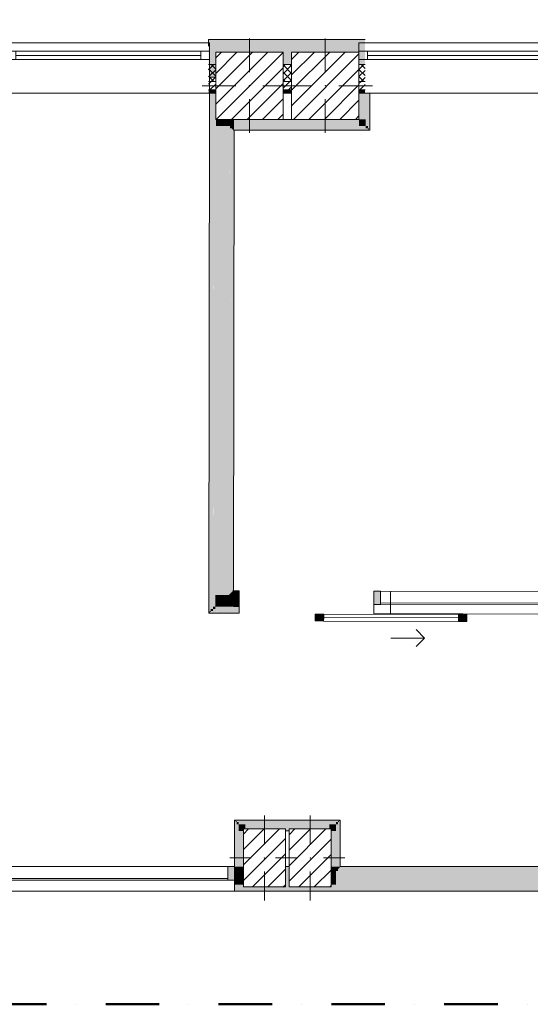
# Model space of a CAD drawing. Header units: millimetres. Extents: x -30280 to 19093, y -17757 to 4746.
# Tile 9 of 40: x -14213 to -11180, y -17757 to -11902. Entities that reach past the tile are written whole.
import ezdxf

# ---------------------------------------------------------------- set-up
doc = ezdxf.new("R2010")
doc.units = ezdxf.units.MM
doc.header["$MEASUREMENT"] = 0
doc.linetypes.add('Punto & Rayas', pattern=[670.277762, 317.5, -176.388889, 0, -176.388874])
doc.linetypes.add('Wipeout_Contour', pattern=[1000, 0, -1000])
for name, color, linetype, lineweight, true_color in [('01_2D_Ambit_Pluma_Nº__242', 7, 'Continuous', 50, 0xfb0013), ('12_FAÇ_Façana_Pluma_Nº__102', 7, 'Continuous', 5, 0xcccccc), ('12_FAÇ_Façana_Pluma_Nº__174', 7, 'Continuous', 13, 0xe4ad2c), ('12_FAÇ_Façana_Pluma_Nº__176', 7, 'Continuous', 15, 0x93a0c6)]:
    doc.layers.add(name, color=color, linetype=linetype, lineweight=lineweight, true_color=true_color)
for name, color, linetype in [('10_ESTR_Pilars', 7, 'Continuous'), ('12_FAÇ_Façana', 7, 'Continuous'), ('Nuevo_08_E_Envans secs', 7, 'Continuous'), ('Nuevo_Puertas Archicad', 7, 'Continuous'), ('Nuevo_Ventanas Archicad', 7, 'Continuous'), ('Ventanas Archicad', 7, 'Continuous')]:
    doc.layers.add(name, color=color, linetype=linetype)
for name, color, linetype, lineweight in [('10_ESTR_Pilars_Pluma_Nº__20', 1, 'Continuous', 5), ('10_ESTR_Pilars_Pluma_Nº__28', 7, 'Continuous', 20), ('10_ESTR_Pilars_Pluma_Nº__42', 8, 'Continuous', 25), ('12_FAÇ_Façana_Pluma_Nº__1', 7, 'Continuous', 5), ('12_FAÇ_Façana_Pluma_Nº__2', 8, 'Continuous', 5), ('12_FAÇ_Façana_Pluma_Nº__7', 7, 'Continuous', 5), ('Nuevo_08_E_Envans secs_Pluma_Nº__20', 1, 'Continuous', 5), ('Nuevo_Puertas Archicad_Pluma_Nº__20', 1, 'Continuous', 5), ('Nuevo_Ventanas Archicad_Pluma_Nº__20', 1, 'Continuous', 5), ('Ventanas Archicad_Pluma_Nº__1', 7, 'Continuous', 5), ('Ventanas Archicad_Pluma_Nº__7', 7, 'Continuous', 5)]:
    doc.layers.add(name, color=color, linetype=linetype, lineweight=lineweight)
pattern_1 = [(45, (0, 0), (-21.213203, 21.213203), [])]
pattern_2 = [(45, (0, 0), (-21.213203, 21.213203), []), (135, (0, 0), (21.213203, 21.213203), [])]
pattern_3 = [(0, (0, 0), (0, 75), [0, -75])]
pattern_4 = [(45, (0, 0), (-45.96194, 45.96194), [])]

# ---------------------------------------------------------------- blocks, each defined once
blk = doc.blocks.new('Muro_24_1', base_point=(-12161.1, -12339))
at = {"layer": '12_FAÇ_Façana_Pluma_Nº__102', "linetype": 'Continuous', "lineweight": 0, "true_color": 0xe5e5e5}
blk.add_hatch(color=254, dxfattribs=at).paths.add_polyline_path([(-12161.1, -12019), (-13091.1, -12019), (-13091.1, -12169), (-13048.4, -12169), (-13048.4, -12094.6), (-12648.4, -12094.6), (-12648.4, -12169), (-12597.4, -12169), (-12597.4, -12094.6), (-12197.4, -12094.6), (-12197.4, -12169), (-12161.1, -12169)])
at = {"layer": '12_FAÇ_Façana_Pluma_Nº__174', "linetype": 'Continuous', "lineweight": 13, "true_color": 0xe4ad2c}
h = blk.add_hatch(dxfattribs=at)
h.set_pattern_fill('SATE_Aislamiento_0001', color=42, style=0, pattern_type=2)
h.set_pattern_definition(pattern_2)
h.paths.add_polyline_path([(-13091.1, -12269), (-13048.4, -12269), (-13048.4, -12169), (-13091.1, -12169)])
h = blk.add_hatch(dxfattribs=at)
h.set_pattern_fill('SATE_Aislamiento_0001', color=42, style=0, pattern_type=2)
h.set_pattern_definition(pattern_2)
h.paths.add_polyline_path([(-12648.4, -12269), (-12597.4, -12269), (-12597.4, -12169), (-12648.4, -12169)])
h = blk.add_hatch(dxfattribs=at)
h.set_pattern_fill('SATE_Aislamiento_0001', color=42, style=0, pattern_type=2)
h.set_pattern_definition(pattern_2)
h.paths.add_polyline_path([(-12197.4, -12269), (-12161.1, -12269), (-12161.1, -12169), (-12197.4, -12169)])
at = {"layer": '12_FAÇ_Façana_Pluma_Nº__176', "linetype": 'Continuous', "lineweight": 0, "true_color": 0x495063}
for points in [[(-13091.1, -12339), (-13048.4, -12339), (-13048.4, -12319), (-13091.1, -12319)], [(-12648.4, -12339), (-12597.4, -12339), (-12597.4, -12319), (-12648.4, -12319)], [(-12197.4, -12339), (-12161.1, -12339), (-12161.1, -12319), (-12197.4, -12319)]]:
    blk.add_hatch(color=251, dxfattribs=at).paths.add_polyline_path(points)
at = {"layer": '12_FAÇ_Façana_Pluma_Nº__2', "linetype": 'Continuous', "lineweight": 5}
h = blk.add_hatch(dxfattribs=at)
h.set_pattern_fill('Ceramic_0001', color=8, style=0, pattern_type=2)
h.set_pattern_definition(pattern_1)
h.paths.add_polyline_path([(-13091.1, -12319), (-13048.4, -12319), (-13048.4, -12269), (-13091.1, -12269)])
h = blk.add_hatch(dxfattribs=at)
h.set_pattern_fill('Ceramic_0001', color=8, style=0, pattern_type=2)
h.set_pattern_definition(pattern_1)
h.paths.add_polyline_path([(-12648.4, -12319), (-12597.4, -12319), (-12597.4, -12269), (-12648.4, -12269)])
h = blk.add_hatch(dxfattribs=at)
h.set_pattern_fill('Ceramic_0001', color=8, style=0, pattern_type=2)
h.set_pattern_definition(pattern_1)
h.paths.add_polyline_path([(-12197.4, -12319), (-12161.1, -12319), (-12161.1, -12269), (-12197.4, -12269)])
at = {"layer": '12_FAÇ_Façana_Pluma_Nº__7', "color": 7, "linetype": 'Continuous', "lineweight": 5}
for p, q in [((-13091.1, -12169), (-13048.4, -12169)), ((-12648.4, -12169), (-12597.4, -12169)), ((-12197.4, -12169), (-12161.1, -12169)), ((-13091.1, -12269), (-13048.4, -12269)), ((-12648.4, -12269), (-12597.4, -12269)), ((-12197.4, -12269), (-12161.1, -12269)), ((-13091.1, -12319), (-13048.4, -12319)), ((-12648.4, -12319), (-12597.4, -12319)), ((-12197.4, -12319), (-12161.1, -12319))]:
    blk.add_line(p, q, dxfattribs=at)
at = {"layer": '12_FAÇ_Façana_Pluma_Nº__7', "color": 7, "linetype": 'Continuous', "lineweight": 5, "flags": 128}
for points in [[(-12161.1, -12019), (-13091.1, -12019)], [(-13091.1, -12019), (-13091.1, -12059)], [(-13091.1, -12339), (-13048.4, -12339)], [(-12648.4, -12339), (-12597.4, -12339)], [(-12197.4, -12339), (-12161.1, -12339)]]:
    blk.add_lwpolyline(points, dxfattribs=at)
blk = doc.blocks.new('Ventana Vertical Multi-Faja 27')
at = {"layer": 'Ventanas Archicad_Pluma_Nº__1', "color": 7, "linetype": 'Continuous', "lineweight": 5}
for p, q in [((-600, 50), (600, 50)), ((-600, 0), (-550, 0)), ((-550, 0), (-550, -50)), ((-550, 0), (550, 0)), ((550, -50), (550, 0)), ((550, 0), (600, 0)), ((-550, -50), (-600, -50)), ((-550, -25), (550, -25)), ((550, -50), (-550, -50)), ((600, -50), (550, -50)), ((-600, -180), (-600, -155)), ((600, -180), (600, -155)), ((-600, -250), (600, -250))]:
    blk.add_line(p, q, dxfattribs=at)
at = {"layer": 'Ventanas Archicad_Pluma_Nº__7', "color": 7, "linetype": 'Continuous', "lineweight": 5}
for p, q in [((-600, 50), (-600, 30)), ((-600, 30), (-600, 0)), ((-600, 30), (-600, 0)), ((-600, 0), (-600, -50)), ((-600, 0), (-600, -50)), ((-600, 0), (-600, -50)), ((-600, 0), (-600, -50)), ((600, 50), (600, 30)), ((600, 30), (600, 0)), ((600, 30), (600, 0)), ((600, 0), (600, -50)), ((600, 0), (600, -50)), ((600, 0), (600, -50)), ((600, 0), (600, -50)), ((-600, -50), (-600, -80)), ((-600, -50), (-600, -80)), ((600, -50), (600, -80)), ((600, -50), (600, -80)), ((-600, -80), (-600, -155)), ((-600, -80), (-600, -155)), ((600, -80), (600, -155)), ((600, -80), (600, -155)), ((-600, -180), (-600, -230)), ((-600, -230), (-600, -250)), ((600, -180), (600, -230)), ((600, -230), (600, -250))]:
    blk.add_line(p, q, dxfattribs=at)
blk = doc.blocks.new('Muro_26_1', base_point=(-11002.4, -12339))
at = {"layer": '12_FAÇ_Façana', "linetype": 'Continuous', "lineweight": 0, "true_color": 0x000000}
h = blk.add_hatch(dxfattribs=at)
h.set_pattern_fill('Yeso_0001', color=18, style=0, pattern_type=2)
h.set_pattern_definition(pattern_3)
h.paths.add_polyline_path([(-12197.4, -12269), (-12197.4, -12244), (-12307.4, -12244), (-12307.4, -12269)])
h = blk.add_hatch(dxfattribs=at)
h.set_pattern_fill('Yeso_0001', color=18, style=0, pattern_type=2)
h.set_pattern_definition(pattern_3)
h.paths.add_polyline_path([(-10997.4, -12269), (-10887.4, -12269), (-10887.4, -12244), (-10997.4, -12244)])
at = {"layer": '12_FAÇ_Façana_Pluma_Nº__102', "linetype": 'Continuous', "lineweight": 0, "true_color": 0xe5e5e5}
for points in [[(-12307.4, -12169), (-12307.4, -12244), (-12197.4, -12244), (-12197.4, -12059)], [(-10887.4, -12169), (-10997.4, -12059), (-10997.4, -12244), (-10887.4, -12244)]]:
    blk.add_hatch(color=254, dxfattribs=at).paths.add_polyline_path(points)
at = {"layer": '12_FAÇ_Façana_Pluma_Nº__1', "color": 7, "linetype": 'Continuous', "lineweight": 5}
for p, q in [((-12307.4, -12244), (-12307.4, -12269)), ((-12197.4, -12244), (-12307.4, -12244)), ((-12307.4, -12269), (-12197.4, -12269)), ((-12197.4, -12269), (-12197.4, -12244)), ((-10997.4, -12269), (-10997.4, -12244)), ((-10997.4, -12244), (-10887.4, -12244)), ((-10887.4, -12269), (-10997.4, -12269)), ((-10887.4, -12244), (-10887.4, -12269))]:
    blk.add_line(p, q, dxfattribs=at)
at = {"layer": '12_FAÇ_Façana_Pluma_Nº__7', "color": 7, "linetype": 'Continuous', "lineweight": 5}
for p, q in [((-12197.4, -12039), (-12197.4, -12059)), ((-12197.4, -12059), (-12197.4, -12089)), ((-12197.4, -12059), (-12197.4, -12089)), ((-10997.4, -12039), (-10997.4, -12059)), ((-10997.4, -12059), (-10997.4, -12089)), ((-10997.4, -12059), (-10997.4, -12089)), ((-12197.4, -12089), (-12197.4, -12139)), ((-12197.4, -12089), (-12197.4, -12139)), ((-10997.4, -12089), (-10997.4, -12139)), ((-10997.4, -12089), (-10997.4, -12139)), ((-12307.4, -12169), (-12307.4, -12244)), ((-12197.4, -12139), (-12197.4, -12169)), ((-12197.4, -12139), (-12197.4, -12169)), ((-12197.4, -12169), (-12197.4, -12244)), ((-12197.4, -12169), (-12197.4, -12244)), ((-10997.4, -12139), (-10997.4, -12169)), ((-10997.4, -12139), (-10997.4, -12169)), ((-10997.4, -12169), (-10997.4, -12244)), ((-10997.4, -12169), (-10997.4, -12244)), ((-10887.4, -12169), (-10887.4, -12244)), ((-12197.4, -12269), (-12197.4, -12319)), ((-10997.4, -12269), (-10997.4, -12319)), ((-12197.4, -12319), (-12197.4, -12339)), ((-10997.4, -12319), (-10997.4, -12339))]:
    blk.add_line(p, q, dxfattribs=at)
at = {"layer": 'Ventanas Archicad', "color": 253, "linetype": 'Continuous', "lineweight": 5, "true_color": 0xa4a4a6, "zscale": 1000}
blk.add_blockref('Ventana Vertical Multi-Faja 27', (-11597.4, -12089), dxfattribs=at)
blk = doc.blocks.new('Muro_27_1', base_point=(-13091.1, -12339))
at = {"layer": '12_FAÇ_Façana', "linetype": 'Continuous', "lineweight": 0, "true_color": 0x000000}
h = blk.add_hatch(dxfattribs=at)
h.set_pattern_fill('Yeso_0001', color=18, style=0, pattern_type=2)
h.set_pattern_definition(pattern_3)
h.paths.add_polyline_path([(-14286.1, -12269), (-14286.1, -12244), (-14396.1, -12244), (-14396.1, -12269)])
h = blk.add_hatch(dxfattribs=at)
h.set_pattern_fill('Yeso_0001', color=18, style=0, pattern_type=2)
h.set_pattern_definition(pattern_3)
h.paths.add_polyline_path([(-13086.1, -12269), (-12976.1, -12269), (-12976.1, -12244), (-13086.1, -12244)])
at = {"layer": '12_FAÇ_Façana_Pluma_Nº__102', "linetype": 'Continuous', "lineweight": 0, "true_color": 0xe5e5e5}
for points in [[(-14396.1, -12169), (-14396.1, -12244), (-14286.1, -12244), (-14286.1, -12059)], [(-12976.1, -12169), (-13086.1, -12059), (-13086.1, -12244), (-12976.1, -12244)]]:
    blk.add_hatch(color=254, dxfattribs=at).paths.add_polyline_path(points)
at = {"layer": '12_FAÇ_Façana_Pluma_Nº__1', "color": 7, "linetype": 'Continuous', "lineweight": 5}
for p, q in [((-14396.1, -12244), (-14396.1, -12269)), ((-14286.1, -12244), (-14396.1, -12244)), ((-14396.1, -12269), (-14286.1, -12269)), ((-14286.1, -12269), (-14286.1, -12244)), ((-13086.1, -12269), (-13086.1, -12244)), ((-13086.1, -12244), (-12976.1, -12244)), ((-12976.1, -12269), (-13086.1, -12269)), ((-12976.1, -12244), (-12976.1, -12269))]:
    blk.add_line(p, q, dxfattribs=at)
at = {"layer": '12_FAÇ_Façana_Pluma_Nº__7', "color": 7, "linetype": 'Continuous', "lineweight": 5}
for p, q in [((-14286.1, -12039), (-14286.1, -12059)), ((-14286.1, -12059), (-14286.1, -12089)), ((-14286.1, -12059), (-14286.1, -12089)), ((-13086.1, -12039), (-13086.1, -12059)), ((-13086.1, -12059), (-13086.1, -12089)), ((-13086.1, -12059), (-13086.1, -12089)), ((-14286.1, -12089), (-14286.1, -12139)), ((-14286.1, -12089), (-14286.1, -12139)), ((-13086.1, -12089), (-13086.1, -12139)), ((-13086.1, -12089), (-13086.1, -12139)), ((-14396.1, -12169), (-14396.1, -12244)), ((-14286.1, -12139), (-14286.1, -12169)), ((-14286.1, -12139), (-14286.1, -12169)), ((-14286.1, -12169), (-14286.1, -12244)), ((-14286.1, -12169), (-14286.1, -12244)), ((-13086.1, -12139), (-13086.1, -12169)), ((-13086.1, -12139), (-13086.1, -12169)), ((-13086.1, -12169), (-13086.1, -12244)), ((-13086.1, -12169), (-13086.1, -12244)), ((-12976.1, -12169), (-12976.1, -12244)), ((-14286.1, -12269), (-14286.1, -12319)), ((-13086.1, -12269), (-13086.1, -12319)), ((-14286.1, -12319), (-14286.1, -12339)), ((-13086.1, -12319), (-13086.1, -12339))]:
    blk.add_line(p, q, dxfattribs=at)
at = {"layer": 'Ventanas Archicad', "color": 253, "linetype": 'Continuous', "lineweight": 5, "true_color": 0xa4a4a6, "zscale": 1000}
blk.add_blockref('Ventana Vertical Multi-Faja 27', (-13686.1, -12089), dxfattribs=at)
blk = doc.blocks.new('Ventana Escaparate 27[2]_1')
at = {"layer": 'Nuevo_Ventanas Archicad', "linetype": 'Continuous', "lineweight": 0, "true_color": 0xbf7f7f}
for points in [[(-12069.2, -15379.4), (-12069, -15299.4), (-12109, -15299.3), (-12109.2, -15379.3)], [(-10788.5, -15382.6), (-10788.3, -15302.6), (-10828.3, -15302.5), (-10828.5, -15382.5)]]:
    blk.add_hatch(color=23, dxfattribs=at).paths.add_polyline_path(points)
at = {"layer": 'Nuevo_Ventanas Archicad_Pluma_Nº__20', "color": 1, "linetype": 'Continuous', "lineweight": 5}
for p, q in [((-12109, -15299.3), (-12109.2, -15379.3)), ((-12109.1, -15325.3), (-12109.2, -15379.3)), ((-12109.1, -15325.3), (-12109.2, -15379.3)), ((-12109, -15299.3), (-12109.1, -15312.3)), ((-12109, -15299.3), (-12109.1, -15312.3)), ((-12109.1, -15312.3), (-12109.1, -15325.3)), ((-12109.1, -15312.3), (-12109.1, -15325.3)), ((-10788.3, -15302.6), (-12109, -15299.3)), ((-10788.3, -15302.6), (-12109, -15299.3)), ((-12069, -15299.4), (-12109, -15299.3)), ((-12069.2, -15379.4), (-12069, -15299.4)), ((-10828.3, -15302.5), (-10828.5, -15382.5)), ((-10788.3, -15302.6), (-10828.3, -15302.5)), ((-10788.5, -15382.6), (-10788.3, -15302.6)), ((-10788.3, -15328.6), (-10788.5, -15382.6)), ((-10788.3, -15328.6), (-10788.5, -15382.6)), ((-10788.3, -15302.6), (-10788.3, -15315.6)), ((-10788.3, -15302.6), (-10788.3, -15315.6)), ((-10788.3, -15315.6), (-10788.3, -15328.6)), ((-10788.3, -15315.6), (-10788.3, -15328.6)), ((-12109.2, -15379.3), (-12109.3, -15395.3)), ((-12109.3, -15395.3), (-12109.3, -15408.3)), ((-10788.5, -15382.6), (-12109.2, -15379.3)), ((-12109.2, -15379.3), (-12069.2, -15379.4)), ((-10828.5, -15372.5), (-12069.2, -15369.4)), ((-10828.5, -15382.5), (-10788.5, -15382.6)), ((-10788.5, -15382.6), (-10788.5, -15398.6)), ((-12109.3, -15421.3), (-12109.4, -15427.3)), ((-12109.4, -15427.3), (-12109.4, -15433.3)), ((-10788.6, -15436.6), (-12109.4, -15433.3)), ((-12109.3, -15408.3), (-12109.3, -15421.3)), ((-10788.5, -15398.6), (-10788.6, -15411.6)), ((-10788.6, -15411.6), (-10788.6, -15424.6)), ((-10788.6, -15424.6), (-10788.6, -15430.6)), ((-10788.6, -15430.6), (-10788.6, -15436.6))]:
    blk.add_line(p, q, dxfattribs=at)
blk = doc.blocks.new('Puerta Corredera Exterior 27[6]_1')
at = {"layer": 'Nuevo_Puertas Archicad', "linetype": 'Continuous', "lineweight": 0, "true_color": 0xbf7f7f}
for points in [[(-12457.1, -15477.4), (-12407.1, -15477.6), (-12407, -15437.6), (-12457, -15437.4)], [(-11557, -15439.7), (-11607, -15439.5), (-11607.1, -15479.5), (-11557.1, -15479.7)]]:
    blk.add_hatch(color=23, dxfattribs=at).paths.add_polyline_path(points)
at = {"layer": 'Nuevo_Puertas Archicad_Pluma_Nº__20', "color": 1, "linetype": 'Continuous', "lineweight": 5}
for p, q in [((-12909.3, -15393.3), (-12909.1, -15323.3)), ((-12909.1, -15310.3), (-12909, -15297.3)), ((-12909.1, -15323.3), (-12909.1, -15310.3)), ((-12009.3, -15395.5), (-12009.1, -15325.5)), ((-12009.1, -15312.5), (-12009, -15299.6)), ((-12009.1, -15325.5), (-12009.1, -15312.5)), ((-12909.3, -15406.3), (-12909.3, -15393.3)), ((-12009.3, -15408.5), (-12009.3, -15395.5)), ((-12909.4, -15431.3), (-12909.3, -15425.3)), ((-12909.3, -15419.3), (-12909.3, -15406.3)), ((-12909.3, -15425.3), (-12909.3, -15419.3)), ((-12457, -15437.4), (-12457.1, -15477.4)), ((-12407, -15437.6), (-12457, -15437.4)), ((-12407.1, -15477.6), (-12407, -15437.6)), ((-12009.4, -15427.5), (-12009.3, -15421.5)), ((-12009.4, -15433.5), (-12009.4, -15427.5)), ((-12009.3, -15421.5), (-12009.3, -15408.5)), ((-11607, -15439.5), (-11607.1, -15479.5)), ((-11557, -15439.7), (-11607, -15439.5)), ((-11557.1, -15479.7), (-11557, -15439.7)), ((-12457.1, -15477.4), (-12407.1, -15477.6)), ((-12407, -15457.6), (-11607, -15459.5)), ((-11607.1, -15479.5), (-11557.1, -15479.7)), ((-11807.3, -15579.1), (-11857.2, -15528.9)), ((-12007.3, -15578.6), (-11807.3, -15579.1)), ((-11807.3, -15579.1), (-11857.4, -15628.9))]:
    blk.add_line(p, q, dxfattribs=at)
at = {"layer": 'Nuevo_Puertas Archicad_Pluma_Nº__20', "color": 1, "linetype": 'Continuous', "lineweight": 5, "flags": 128}
for points in [[(-12407, -15457.6), (-11607, -15459.5), (-11607, -15439.5), (-12407, -15437.6)], [(-12407.1, -15477.6), (-11607.1, -15479.5), (-11607, -15459.5), (-12407, -15457.6)]]:
    blk.add_lwpolyline(points, close=True, dxfattribs=at)
blk = doc.blocks.new('Muro_62_1', base_point=(-3815.2, -15319.9))
at = {"layer": 'Nuevo_08_E_Envans secs', "linetype": 'Continuous', "lineweight": 0, "true_color": 0xbf7f7f}
for points in [[(-13051.1, -15323), (-13051.2, -15393), (-13047.8, -15393), (-12981.1, -15332), (-12981.1, -15323.1)], [(-12981.1, -15332), (-13047.8, -15393), (-12981.2, -15393.1)], [(-12981.1, -15332), (-12981.2, -15393.1), (-12909.3, -15393.3), (-12909.1, -15323.3), (-12971.5, -15323.2)], [(-12981.1, -15323.1), (-12981.1, -15332), (-12971.5, -15323.2)], [(-12949.1, -15302.7), (-12943.1, -15297.2), (-12949.1, -15297.2)], [(-12949.1, -15302.7), (-12949.1, -15310.2), (-12909.1, -15310.3), (-12909, -15297.3), (-12943.1, -15297.2)], [(-12949.1, -15323.2), (-12909.1, -15323.3), (-12909.1, -15310.3), (-12949.1, -15310.2)], [(-13064.2, -15392.9), (-13064.3, -15405.9), (-13062, -15405.9), (-13051.2, -15396.1), (-13051.2, -15393)], [(-13051.2, -15396.1), (-13062, -15405.9), (-13051.3, -15406)], [(-13051.2, -15396.1), (-13051.3, -15406), (-12909.3, -15406.3), (-12909.3, -15393.3), (-13047.8, -15393)], [(-13051.2, -15393), (-13051.2, -15396.1), (-13047.8, -15393)], [(-13089.3, -15430.9), (-13083.3, -15425.4), (-13083.3, -15424.9), (-13089.3, -15424.9)], [(-13089.3, -15430.9), (-13083.3, -15430.9), (-13083.3, -15425.4)], [(-13083.3, -15424.9), (-13083.3, -15425.4), (-13082.8, -15424.9)], [(-13083.3, -15425.4), (-13083.3, -15430.9), (-12909.4, -15431.3), (-12909.3, -15425.3), (-13082.8, -15424.9)], [(-13077.3, -15405.9), (-13077.3, -15418.9), (-13076.2, -15418.9), (-13064.3, -15408), (-13064.3, -15405.9)], [(-13064.3, -15408), (-13076.2, -15418.9), (-13064.3, -15418.9)], [(-13064.3, -15405.9), (-13064.3, -15408), (-13062, -15405.9)], [(-13064.3, -15408), (-13064.3, -15418.9), (-12909.3, -15419.3), (-12909.3, -15406.3), (-13062, -15405.9)]]:
    blk.add_hatch(color=23, dxfattribs=at).paths.add_polyline_path(points)
at = {"layer": 'Nuevo_08_E_Envans secs', "linetype": 'Continuous', "lineweight": 0, "true_color": 0x000000}
for points in [[(-13083.3, -15418.9), (-13083.3, -15424.9), (-13082.8, -15424.9), (-13077.3, -15419.9), (-13077.3, -15418.9)], [(-13077.3, -15419.9), (-13082.8, -15424.9), (-13077.3, -15424.9)], [(-13077.3, -15418.9), (-13077.3, -15419.9), (-13076.2, -15418.9)], [(-13077.3, -15419.9), (-13077.3, -15424.9), (-12909.3, -15425.3), (-12909.3, -15419.3), (-13076.2, -15418.9)]]:
    blk.add_hatch(color=18, dxfattribs=at).paths.add_polyline_path(points)
at = {"layer": 'Nuevo_08_E_Envans secs_Pluma_Nº__20', "color": 1, "linetype": 'Continuous', "lineweight": 5}
for p, q in [((-12909.3, -15393.3), (-12909.1, -15323.3)), ((-12909.1, -15310.3), (-12909, -15297.3)), ((-12909.1, -15323.3), (-12909.1, -15310.3)), ((-12909.3, -15406.3), (-12909.3, -15393.3)), ((-12909.4, -15431.3), (-12909.3, -15425.3)), ((-12909.3, -15419.3), (-12909.3, -15406.3)), ((-12909.3, -15425.3), (-12909.3, -15419.3))]:
    blk.add_line(p, q, dxfattribs=at)
at = {"layer": 'Nuevo_08_E_Envans secs_Pluma_Nº__20', "color": 1, "linetype": 'Continuous', "lineweight": 5, "flags": 128}
for points in [[(-12909, -15297.3), (-12943.1, -15297.2)], [(-13089.3, -15430.9), (-13089.3, -15424.9)], [(-13089.3, -15430.9), (-12909.4, -15431.3)]]:
    blk.add_lwpolyline(points, dxfattribs=at)
at = {"layer": 'Nuevo_Puertas Archicad', "color": 1, "linetype": 'Continuous', "lineweight": 5}
blk.add_blockref('Puerta Corredera Exterior 27[6]_1', (0, 0), dxfattribs=at)
at = {"layer": 'Nuevo_Ventanas Archicad', "color": 1, "linetype": 'Continuous', "lineweight": 5}
blk.add_blockref('Ventana Escaparate 27[2]_1', (0, 0), dxfattribs=at)
blk = doc.blocks.new('Ventana Escaparate 27[3]_1')
at = {"layer": 'Nuevo_Ventanas Archicad', "linetype": 'Continuous', "lineweight": 0, "true_color": 0xbf7f7f}
for points in [[(-17518.1, -17018), (-17478.1, -17018), (-17478.1, -16938), (-17518.1, -16938)], [(-12976.6, -17018), (-12936.6, -17018), (-12936.6, -16938), (-12976.6, -16938)]]:
    blk.add_hatch(color=23, dxfattribs=at).paths.add_polyline_path(points)
at = {"layer": 'Nuevo_Ventanas Archicad_Pluma_Nº__20', "color": 1, "linetype": 'Continuous', "lineweight": 5}
for p, q in [((-17518.1, -16938), (-12936.6, -16938)), ((-17518.1, -16938), (-12936.6, -16938)), ((-17518.1, -17018), (-17518.1, -16938)), ((-17518.1, -16938), (-17478.1, -16938)), ((-17518.1, -16938), (-17518.1, -16944)), ((-17518.1, -16938), (-17518.1, -16944)), ((-17518.1, -16944), (-17518.1, -16950)), ((-17518.1, -16944), (-17518.1, -16950)), ((-17518.1, -16950), (-17518.1, -16963)), ((-17518.1, -16950), (-17518.1, -16963)), ((-17518.1, -16963), (-17518.1, -16976)), ((-17518.1, -16963), (-17518.1, -16976)), ((-17518.1, -16976), (-17518.1, -17018)), ((-17518.1, -16976), (-17518.1, -17018)), ((-17478.1, -16938), (-17478.1, -17018)), ((-12976.6, -17018), (-12976.6, -16938)), ((-12976.6, -16938), (-12936.6, -16938)), ((-12936.6, -16938), (-12936.6, -17018)), ((-12936.6, -16938), (-12936.6, -16944)), ((-12936.6, -16938), (-12936.6, -16944)), ((-12936.6, -16944), (-12936.6, -16950)), ((-12936.6, -16944), (-12936.6, -16950)), ((-12936.6, -16950), (-12936.6, -16963)), ((-12936.6, -16950), (-12936.6, -16963)), ((-12936.6, -16963), (-12936.6, -16976)), ((-12936.6, -16963), (-12936.6, -16976)), ((-12936.6, -16976), (-12936.6, -17018)), ((-12936.6, -16976), (-12936.6, -17018)), ((-17518.1, -17018), (-12936.6, -17018)), ((-17478.1, -17018), (-17518.1, -17018)), ((-17518.1, -17018), (-17518.1, -17046)), ((-17478.1, -17008), (-12976.6, -17008)), ((-12936.6, -17018), (-12976.6, -17018)), ((-12936.6, -17018), (-12936.6, -17046)), ((-17518.1, -17046), (-17518.1, -17059)), ((-17518.1, -17059), (-17518.1, -17072)), ((-17518.1, -17072), (-17518.1, -17078)), ((-17518.1, -17078), (-17518.1, -17084)), ((-17518.1, -17084), (-12936.6, -17084)), ((-12936.6, -17046), (-12936.6, -17059)), ((-12936.6, -17059), (-12936.6, -17072)), ((-12936.6, -17072), (-12936.6, -17078)), ((-12936.6, -17078), (-12936.6, -17084))]:
    blk.add_line(p, q, dxfattribs=at)
blk = doc.blocks.new('Muro_63_1', base_point=(-18974.6, -17084))
at = {"layer": 'Nuevo_08_E_Envans secs', "linetype": 'Continuous', "lineweight": 0, "true_color": 0xbf7f7f}
for points in [[(-12930.6, -16938), (-12936.6, -16938), (-12936.6, -16944), (-12930.6, -16944)], [(-12924.6, -16950), (-12936.6, -16950), (-12936.6, -16963), (-12924.6, -16963)], [(-12911.6, -16963), (-12936.6, -16963), (-12936.6, -16976), (-12911.6, -16976)], [(-12911.6, -16976), (-12936.6, -16976), (-12936.6, -17046), (-12911.6, -17046)], [(-12911.6, -16950), (-12924.6, -16950), (-12924.6, -16963), (-12911.6, -16963)], [(-12871.6, -16976), (-12911.6, -16976), (-12911.6, -17046), (-12871.6, -17046)], [(-12374.2, -16938), (-12871.6, -16938), (-12871.6, -16944), (-12374.2, -16944)], [(-12374.2, -16950), (-12871.6, -16950), (-12871.6, -16963), (-12374.2, -16963)], [(-12374.2, -16963), (-12871.6, -16963), (-12871.6, -16976), (-12374.2, -16976)], [(-12374.2, -16976), (-12871.6, -16976), (-12871.6, -17046), (-12374.2, -17046)], [(-12334.2, -16976), (-12374.2, -16976), (-12374.2, -17046), (-12334.2, -17046)], [(-12321.2, -16950), (-12334.2, -16950), (-12334.2, -16963), (-12321.2, -16963)], [(-7395.9, -16963), (-12334.2, -16963), (-12334.2, -16976), (-7395.9, -16976)], [(-7395.9, -16976), (-12334.2, -16976), (-12334.2, -17046), (-7395.9, -17046)], [(-7408.9, -16950), (-12321.2, -16950), (-12321.2, -16963), (-7408.9, -16963)], [(-12309.2, -16938), (-12315.2, -16938), (-12315.2, -16944), (-12309.2, -16944)], [(-7420.9, -16938), (-12309.2, -16938), (-12309.2, -16944), (-7420.9, -16944)], [(-12936.6, -17059), (-3842.4, -17059), (-3842.4, -17046), (-12936.6, -17046)], [(-12936.6, -17072), (-3842.4, -17072), (-3842.4, -17059), (-12936.6, -17059)], [(-3842.4, -17078), (-12936.6, -17078), (-12936.6, -17084), (-3842.4, -17084)]]:
    blk.add_hatch(color=23, dxfattribs=at).paths.add_polyline_path(points)
at = {"layer": 'Nuevo_08_E_Envans secs', "linetype": 'Continuous', "lineweight": 0, "true_color": 0x000000}
for points in [[(-12930.6, -16944), (-12936.6, -16944), (-12936.6, -16950), (-12930.6, -16950)], [(-12924.6, -16944), (-12930.6, -16944), (-12930.6, -16950), (-12924.6, -16950)], [(-12374.2, -16944), (-12871.6, -16944), (-12871.6, -16950), (-12374.2, -16950)], [(-12315.2, -16944), (-12321.2, -16944), (-12321.2, -16950), (-12315.2, -16950)], [(-7414.9, -16944), (-12315.2, -16944), (-12315.2, -16950), (-7414.9, -16950)], [(-12936.6, -17078), (-3842.4, -17078), (-3842.4, -17072), (-12936.6, -17072)]]:
    blk.add_hatch(color=18, dxfattribs=at).paths.add_polyline_path(points)
at = {"layer": 'Nuevo_08_E_Envans secs_Pluma_Nº__20', "color": 1, "linetype": 'Continuous', "lineweight": 5}
for p, q in [((-12936.6, -16938), (-12936.6, -16944)), ((-12936.6, -16944), (-12936.6, -16950)), ((-12936.6, -16950), (-12936.6, -16963)), ((-12936.6, -16963), (-12936.6, -16976)), ((-12936.6, -16976), (-12936.6, -17018)), ((-12936.6, -17018), (-12936.6, -17046)), ((-12936.6, -17046), (-12936.6, -17059)), ((-12936.6, -17059), (-12936.6, -17072)), ((-12936.6, -17072), (-12936.6, -17078)), ((-12936.6, -17078), (-12936.6, -17084))]:
    blk.add_line(p, q, dxfattribs=at)
at = {"layer": 'Nuevo_08_E_Envans secs_Pluma_Nº__20', "color": 1, "linetype": 'Continuous', "lineweight": 5, "flags": 128}
for points in [[(-12374.2, -16938), (-12871.6, -16938)], [(-7420.9, -16938), (-12309.2, -16938)], [(-12936.6, -17084), (-3842.4, -17084)]]:
    blk.add_lwpolyline(points, dxfattribs=at)
at = {"layer": 'Nuevo_Ventanas Archicad', "color": 1, "linetype": 'Continuous', "lineweight": 5}
blk.add_blockref('Ventana Escaparate 27[3]_1', (0, 0), dxfattribs=at)
blk = doc.blocks.new('Muro_77_1', base_point=(-13089.1, -15296.9))
at = {"layer": 'Nuevo_08_E_Envans secs', "linetype": 'Continuous', "lineweight": 0, "true_color": 0xbf7f7f}
for points in [[(-13083.3, -15424.9), (-13078.7, -12339), (-13084.7, -12339), (-13089.3, -15424.9)], [(-13064.3, -15405.9), (-13059.7, -12339), (-13072.7, -12339), (-13077.3, -15405.9)], [(-13051.2, -15393), (-13046.7, -12339), (-13059.7, -12339), (-13064.2, -15392.9)], [(-12977, -12494.6), (-12976.7, -12339.1), (-13046.7, -12339), (-13047, -12494.6)], [(-12964, -12494.6), (-12963.7, -12339.2), (-12976.7, -12339.1), (-12977, -12494.6)], [(-12951, -12494.6), (-12950.7, -12339.2), (-12963.7, -12339.2), (-12964, -12494.6)], [(-12939, -12494.6), (-12938.7, -12339.2), (-12944.7, -12339.2), (-12945, -12494.6)], [(-13047, -12494.6), (-13047, -12534.6), (-12977, -12534.6), (-12977, -12494.6)], [(-13047, -12534.6), (-13051.1, -15323), (-12981.1, -15323.1), (-12977, -12534.6)], [(-12977, -12534.6), (-12981.1, -15323.1), (-12971.5, -15323.2), (-12968.1, -15320.1), (-12964, -12534.6)], [(-12964, -12547.6), (-12968.1, -15320.1), (-12955.1, -15308.2), (-12951, -12547.6)], [(-12964, -12534.6), (-12964, -12547.6), (-12951, -12547.6), (-12951, -12534.6)], [(-12945.1, -12559.6), (-12949.1, -15297.2), (-12943.1, -15297.2), (-12939.1, -12559.6)], [(-12945, -12553.6), (-12945.1, -12559.6), (-12939.1, -12559.6), (-12939, -12553.6)], [(-12968.1, -15320.1), (-12971.5, -15323.2), (-12968.1, -15323.2)], [(-12955.1, -15310.2), (-12957.3, -15310.2), (-12968.1, -15320.1), (-12968.1, -15323.2), (-12955.1, -15323.2)], [(-12955.1, -15308.2), (-12957.3, -15310.2), (-12955.1, -15310.2)]]:
    blk.add_hatch(color=23, dxfattribs=at).paths.add_polyline_path(points)
at = {"layer": 'Nuevo_08_E_Envans secs', "linetype": 'Continuous', "lineweight": 0, "true_color": 0x000000}
for points in [[(-13077.3, -15418.9), (-13072.7, -12339), (-13078.7, -12339), (-13083.3, -15418.9)], [(-12945, -12494.6), (-12944.7, -12339.2), (-12950.7, -12339.2), (-12951, -12494.6)], [(-12951, -12553.6), (-12955.1, -15308.2), (-12949.1, -15302.7), (-12945, -12553.6)], [(-12951, -12547.6), (-12951, -12553.6), (-12945, -12553.6), (-12945, -12547.6)], [(-12949.1, -15302.7), (-12955.1, -15308.2), (-12955.1, -15310.2), (-12949.1, -15310.2)], [(-12949.1, -15310.2), (-12955.1, -15310.2), (-12955.1, -15323.2), (-12949.1, -15323.2)]]:
    blk.add_hatch(color=18, dxfattribs=at).paths.add_polyline_path(points)
at = {"layer": 'Nuevo_08_E_Envans secs_Pluma_Nº__20', "color": 1, "linetype": 'Continuous', "lineweight": 5, "flags": 128}
for points in [[(-13084.7, -12339), (-13089.3, -15424.9)], [(-13078.7, -12339), (-13084.7, -12339)], [(-13072.7, -12339), (-13078.7, -12339)], [(-13059.7, -12339), (-13072.7, -12339)], [(-13046.7, -12339), (-13059.7, -12339)], [(-12976.7, -12339.1), (-13046.7, -12339)], [(-12963.7, -12339.2), (-12976.7, -12339.1)], [(-12950.7, -12339.2), (-12963.7, -12339.2)], [(-12944.7, -12339.2), (-12950.7, -12339.2)], [(-12938.7, -12339.2), (-12944.7, -12339.2)], [(-12939, -12494.6), (-12938.7, -12339.2)], [(-12943.1, -15297.2), (-12939.1, -12559.6)]]:
    blk.add_lwpolyline(points, dxfattribs=at)
blk = doc.blocks.new('Muro_88_1', base_point=(-12936.6, -17084))
at = {"layer": 'Nuevo_08_E_Envans secs', "linetype": 'Continuous', "lineweight": 0, "true_color": 0xbf7f7f}
for points in [[(-12930.6, -16661), (-12936.6, -16661), (-12930.6, -16667)], [(-12930.6, -16667), (-12936.6, -16661), (-12936.6, -16667)], [(-12936.6, -16667), (-12936.6, -16938), (-12930.6, -16938), (-12930.6, -16667)], [(-12911.6, -16673), (-12924.6, -16673), (-12911.6, -16686)], [(-12911.6, -16686), (-12924.6, -16673), (-12924.6, -16686)], [(-12924.6, -16686), (-12924.6, -16938), (-12911.6, -16938), (-12911.6, -16686)], [(-12871.6, -16686), (-12911.6, -16686), (-12871.6, -16726)], [(-12871.6, -16726), (-12911.6, -16686), (-12911.6, -16726)], [(-12911.6, -16726), (-12911.6, -16938), (-12871.6, -16938), (-12871.6, -16726)], [(-12911.6, -16938), (-12924.6, -16938), (-12924.6, -16944), (-12911.6, -16944)], [(-12911.6, -16944), (-12924.6, -16944), (-12924.6, -16950), (-12911.6, -16950)], [(-12871.6, -16938), (-12911.6, -16938), (-12911.6, -16944), (-12871.6, -16944)], [(-12871.6, -16944), (-12911.6, -16944), (-12911.6, -16950), (-12871.6, -16950)], [(-12871.6, -16950), (-12911.6, -16950), (-12911.6, -16963), (-12871.6, -16963)], [(-12871.6, -16963), (-12911.6, -16963), (-12911.6, -16976), (-12871.6, -16976)]]:
    blk.add_hatch(color=23, dxfattribs=at).paths.add_polyline_path(points)
at = {"layer": 'Nuevo_08_E_Envans secs', "linetype": 'Continuous', "lineweight": 0, "true_color": 0x000000}
for points in [[(-12924.6, -16667), (-12930.6, -16667), (-12924.6, -16673)], [(-12924.6, -16673), (-12930.6, -16667), (-12930.6, -16673)], [(-12930.6, -16673), (-12930.6, -16938), (-12924.6, -16938), (-12924.6, -16673)], [(-12924.6, -16938), (-12930.6, -16938), (-12930.6, -16944), (-12924.6, -16944)]]:
    blk.add_hatch(color=18, dxfattribs=at).paths.add_polyline_path(points)
at = {"layer": 'Nuevo_08_E_Envans secs_Pluma_Nº__20', "color": 1, "linetype": 'Continuous', "lineweight": 5, "flags": 128}
for points in [[(-12936.6, -16661), (-12930.6, -16661)], [(-12936.6, -16661), (-12936.6, -16938)], [(-12871.6, -16938), (-12871.6, -16726)]]:
    blk.add_lwpolyline(points, dxfattribs=at)
blk = doc.blocks.new('Muro_89_1', base_point=(-12936.6, -16661))
at = {"layer": 'Nuevo_08_E_Envans secs', "linetype": 'Continuous', "lineweight": 0, "true_color": 0xbf7f7f}
for points in [[(-12930.6, -16661), (-12930.6, -16667), (-12315.2, -16667), (-12315.2, -16661)], [(-12911.6, -16686), (-12334.2, -16686), (-12334.2, -16673), (-12911.6, -16673)], [(-12334.2, -16686), (-12321.2, -16686), (-12321.2, -16673)], [(-12334.2, -16673), (-12334.2, -16686), (-12321.2, -16673)], [(-12315.2, -16667), (-12309.2, -16667), (-12309.2, -16661)], [(-12315.2, -16661), (-12315.2, -16667), (-12309.2, -16661)], [(-12871.6, -16726), (-12374.2, -16726), (-12374.2, -16686), (-12871.6, -16686)], [(-12374.2, -16726), (-12334.2, -16726), (-12334.2, -16686)], [(-12374.2, -16726), (-12334.2, -16686), (-12374.2, -16686)]]:
    blk.add_hatch(color=23, dxfattribs=at).paths.add_polyline_path(points)
at = {"layer": 'Nuevo_08_E_Envans secs', "linetype": 'Continuous', "lineweight": 0, "true_color": 0x000000}
for points in [[(-12924.6, -16667), (-12924.6, -16673), (-12321.2, -16673), (-12321.2, -16667)], [(-12321.2, -16673), (-12315.2, -16673), (-12315.2, -16667)], [(-12321.2, -16667), (-12321.2, -16673), (-12315.2, -16667)]]:
    blk.add_hatch(color=18, dxfattribs=at).paths.add_polyline_path(points)
at = {"layer": 'Nuevo_08_E_Envans secs_Pluma_Nº__20', "color": 1, "linetype": 'Continuous', "lineweight": 5, "flags": 128}
for points in [[(-12309.2, -16661), (-12930.6, -16661)], [(-12309.2, -16661), (-12309.2, -16667)], [(-12871.6, -16726), (-12374.2, -16726)]]:
    blk.add_lwpolyline(points, dxfattribs=at)
blk = doc.blocks.new('Muro_90_1', base_point=(-12309.2, -16661))
at = {"layer": 'Nuevo_08_E_Envans secs', "linetype": 'Continuous', "lineweight": 0, "true_color": 0x000000}
for points in [[(-12321.2, -16673), (-12321.2, -16938), (-12315.2, -16938), (-12315.2, -16673)], [(-12315.2, -16938), (-12321.2, -16938), (-12321.2, -16944), (-12315.2, -16944)]]:
    blk.add_hatch(color=18, dxfattribs=at).paths.add_polyline_path(points)
at = {"layer": 'Nuevo_08_E_Envans secs', "linetype": 'Continuous', "lineweight": 0, "true_color": 0xbf7f7f}
for points in [[(-12315.2, -16667), (-12315.2, -16938), (-12309.2, -16938), (-12309.2, -16667)], [(-12374.2, -16726), (-12374.2, -16938), (-12334.2, -16938), (-12334.2, -16726)], [(-12334.2, -16686), (-12334.2, -16938), (-12321.2, -16938), (-12321.2, -16686)], [(-12334.2, -16938), (-12374.2, -16938), (-12374.2, -16944), (-12334.2, -16944)], [(-12334.2, -16944), (-12374.2, -16944), (-12374.2, -16950), (-12334.2, -16950)], [(-12334.2, -16950), (-12374.2, -16950), (-12374.2, -16963), (-12334.2, -16963)], [(-12334.2, -16963), (-12374.2, -16963), (-12374.2, -16976), (-12334.2, -16976)], [(-12321.2, -16938), (-12334.2, -16938), (-12334.2, -16944), (-12321.2, -16944)], [(-12321.2, -16944), (-12334.2, -16944), (-12334.2, -16950), (-12321.2, -16950)]]:
    blk.add_hatch(color=23, dxfattribs=at).paths.add_polyline_path(points)
at = {"layer": 'Nuevo_08_E_Envans secs_Pluma_Nº__20', "color": 1, "linetype": 'Continuous', "lineweight": 5, "flags": 128}
for points in [[(-12309.2, -16938), (-12309.2, -16667)], [(-12374.2, -16726), (-12374.2, -16938)]]:
    blk.add_lwpolyline(points, dxfattribs=at)
blk = doc.blocks.new('Muro_110_1', base_point=(-13085, -12494.6))
at = {"layer": 'Nuevo_08_E_Envans secs', "linetype": 'Continuous', "lineweight": 0, "true_color": 0xbf7f7f}
for points in [[(-12977, -12494.6), (-12977, -12534.6), (-12964, -12534.6), (-12964, -12494.6)], [(-12964, -12494.6), (-12964, -12534.6), (-12951, -12534.6), (-12951, -12494.6)], [(-12951, -12494.6), (-12951, -12534.6), (-12945, -12534.6), (-12945, -12494.6)], [(-12945, -12494.6), (-12945, -12534.6), (-12939, -12534.6), (-12939, -12494.6)], [(-12197.4, -12494.6), (-12939, -12494.6), (-12939, -12534.6), (-12197.4, -12534.6)], [(-12197.4, -12494.6), (-12157.4, -12534.6), (-12157.4, -12494.6)], [(-12197.4, -12534.6), (-12157.4, -12534.6), (-12197.4, -12494.6)], [(-12951, -12534.6), (-12951, -12547.6), (-12945, -12547.6), (-12945, -12534.6)], [(-12945, -12534.6), (-12945, -12547.6), (-12939, -12547.6), (-12939, -12534.6)], [(-12138.4, -12553.6), (-12939, -12553.6), (-12939.1, -12559.6), (-12138.4, -12559.6)], [(-12157.4, -12534.6), (-12939, -12534.6), (-12939, -12547.6), (-12157.4, -12547.6)], [(-12157.4, -12534.6), (-12144.4, -12547.6), (-12144.4, -12534.6)], [(-12157.4, -12547.6), (-12144.4, -12547.6), (-12157.4, -12534.6)], [(-12138.4, -12553.6), (-12132.4, -12559.6), (-12132.4, -12553.6)], [(-12138.4, -12559.6), (-12132.4, -12559.6), (-12138.4, -12553.6)]]:
    blk.add_hatch(color=23, dxfattribs=at).paths.add_polyline_path(points)
at = {"layer": 'Nuevo_08_E_Envans secs', "linetype": 'Continuous', "lineweight": 0, "true_color": 0x000000}
for points in [[(-12945, -12547.6), (-12945, -12553.6), (-12939, -12553.6), (-12939, -12547.6)], [(-12144.4, -12547.6), (-12939, -12547.6), (-12939, -12553.6), (-12144.4, -12553.6)], [(-12144.4, -12547.6), (-12138.4, -12553.6), (-12138.4, -12547.6)], [(-12144.4, -12553.6), (-12138.4, -12553.6), (-12144.4, -12547.6)]]:
    blk.add_hatch(color=18, dxfattribs=at).paths.add_polyline_path(points)
at = {"layer": 'Nuevo_08_E_Envans secs_Pluma_Nº__20', "color": 1, "linetype": 'Continuous', "lineweight": 5, "flags": 128}
for points in [[(-12197.4, -12494.6), (-12939, -12494.6)], [(-12939.1, -12559.6), (-12132.4, -12559.6)], [(-12132.4, -12559.6), (-12132.4, -12553.6)]]:
    blk.add_lwpolyline(points, dxfattribs=at)
blk = doc.blocks.new('Muro_111_1', base_point=(-12197.4, -12494.6))
at = {"layer": 'Nuevo_08_E_Envans secs', "linetype": 'Continuous', "lineweight": 0, "true_color": 0xbf7f7f}
for points in [[(-12157.4, -12494.6), (-12157.4, -12339), (-12197.4, -12339), (-12197.4, -12494.6)], [(-12144.4, -12534.6), (-12144.4, -12339), (-12157.4, -12339), (-12157.4, -12534.6)], [(-12132.4, -12553.6), (-12132.4, -12339), (-12138.4, -12339), (-12138.4, -12553.6)]]:
    blk.add_hatch(color=23, dxfattribs=at).paths.add_polyline_path(points)
at = {"layer": 'Nuevo_08_E_Envans secs', "linetype": 'Continuous', "lineweight": 0, "true_color": 0x000000}
blk.add_hatch(color=18, dxfattribs=at).paths.add_polyline_path([(-12138.4, -12547.6), (-12138.4, -12339), (-12144.4, -12339), (-12144.4, -12547.6)])
at = {"layer": 'Nuevo_08_E_Envans secs_Pluma_Nº__20', "color": 1, "linetype": 'Continuous', "lineweight": 5, "flags": 128}
for points in [[(-12157.4, -12339), (-12197.4, -12339)], [(-12197.4, -12339), (-12197.4, -12494.6)], [(-12144.4, -12339), (-12157.4, -12339)], [(-12138.4, -12339), (-12144.4, -12339)], [(-12132.4, -12339), (-12138.4, -12339)], [(-12132.4, -12553.6), (-12132.4, -12339)]]:
    blk.add_lwpolyline(points, dxfattribs=at)
blk = doc.blocks.new('Pilar_16_1', base_point=(-12397.4, -12294.6))
at = {"color": 254, "linetype": 'Wipeout_Contour', "lineweight": 0, "ltscale": 69844.628683}
blk.add_wipeout([(-12597.4, -12494.6), (-12197.4, -12494.6), (-12197.4, -12094.6), (-12597.4, -12094.6)], dxfattribs=at).dxf.layer = '10_ESTR_Pilars'
at = {"layer": '10_ESTR_Pilars_Pluma_Nº__42', "linetype": 'Continuous', "lineweight": 25}
h = blk.add_hatch(dxfattribs=at)
h.set_pattern_fill('00_GCT_trama_45º_e1_400__05', color=8, style=0, pattern_type=2)
h.set_pattern_definition(pattern_4)
h.paths.add_polyline_path([(-12597.4, -12494.6), (-12197.4, -12494.6), (-12197.4, -12094.6), (-12597.4, -12094.6)])
at = {"layer": '10_ESTR_Pilars_Pluma_Nº__20', "color": 1, "linetype": 'Continuous', "lineweight": 5}
for p, q in [((-12397.4, -12214.6), (-12397.4, -12014.6)), ((-12477.4, -12294.6), (-12677.4, -12294.6)), ((-12317.4, -12294.6), (-12117.4, -12294.6)), ((-12397.4, -12374.6), (-12397.4, -12574.6))]:
    blk.add_line(p, q, dxfattribs=at)
blk.add_point((-12397.4, -12294.6), dxfattribs=at)
at = {"layer": '10_ESTR_Pilars_Pluma_Nº__28', "color": 7, "linetype": 'Continuous', "lineweight": 20, "flags": 128}
blk.add_lwpolyline([(-12597.4, -12494.6), (-12197.4, -12494.6), (-12197.4, -12094.6), (-12597.4, -12094.6)], close=True, dxfattribs=at)
blk = doc.blocks.new('Pilar_17_1', base_point=(-12848.4, -12294.6))
at = {"color": 254, "linetype": 'Wipeout_Contour', "lineweight": 0, "ltscale": 71136.667689}
blk.add_wipeout([(-13048.4, -12494.6), (-12648.4, -12494.6), (-12648.4, -12094.6), (-13048.4, -12094.6)], dxfattribs=at).dxf.layer = '10_ESTR_Pilars'
at = {"layer": '10_ESTR_Pilars_Pluma_Nº__42', "linetype": 'Continuous', "lineweight": 25}
h = blk.add_hatch(dxfattribs=at)
h.set_pattern_fill('00_GCT_trama_45º_e1_400__05', color=8, style=0, pattern_type=2)
h.set_pattern_definition(pattern_4)
h.paths.add_polyline_path([(-13048.4, -12494.6), (-12648.4, -12494.6), (-12648.4, -12094.6), (-13048.4, -12094.6)])
at = {"layer": '10_ESTR_Pilars_Pluma_Nº__20', "color": 1, "linetype": 'Continuous', "lineweight": 5}
for p, q in [((-12848.4, -12214.6), (-12848.4, -12014.6)), ((-12928.4, -12294.6), (-13128.4, -12294.6)), ((-12768.4, -12294.6), (-12568.4, -12294.6)), ((-12848.4, -12374.6), (-12848.4, -12574.6))]:
    blk.add_line(p, q, dxfattribs=at)
blk.add_point((-12848.4, -12294.6), dxfattribs=at)
at = {"layer": '10_ESTR_Pilars_Pluma_Nº__28', "color": 7, "linetype": 'Continuous', "lineweight": 20, "flags": 128}
blk.add_lwpolyline([(-13048.4, -12494.6), (-12648.4, -12494.6), (-12648.4, -12094.6), (-13048.4, -12094.6)], close=True, dxfattribs=at)
blk = doc.blocks.new('Pilar_23_1', base_point=(-12758.6, -16886.5))
at = {"color": 254, "linetype": 'Wipeout_Contour', "lineweight": 0, "ltscale": 84659.834161}
blk.add_wipeout([(-12883.6, -17059), (-12633.6, -17059), (-12633.6, -16714), (-12883.6, -16714)], dxfattribs=at).dxf.layer = '10_ESTR_Pilars'
at = {"layer": '10_ESTR_Pilars_Pluma_Nº__42', "linetype": 'Continuous', "lineweight": 25}
h = blk.add_hatch(dxfattribs=at)
h.set_pattern_fill('00_GCT_trama_45º_e1_400__05', color=8, style=0, pattern_type=2)
h.set_pattern_definition(pattern_4)
h.paths.add_polyline_path([(-12883.6, -17059), (-12633.6, -17059), (-12633.6, -16714), (-12883.6, -16714)])
at = {"layer": '10_ESTR_Pilars_Pluma_Nº__20', "color": 1, "linetype": 'Continuous', "lineweight": 5}
for p, q in [((-12758.6, -16806.5), (-12758.6, -16634)), ((-12838.6, -16886.5), (-12963.6, -16886.5)), ((-12678.6, -16886.5), (-12553.6, -16886.5)), ((-12758.6, -16966.5), (-12758.6, -17139))]:
    blk.add_line(p, q, dxfattribs=at)
blk.add_point((-12758.6, -16886.5), dxfattribs=at)
at = {"layer": '10_ESTR_Pilars_Pluma_Nº__28', "color": 7, "linetype": 'Continuous', "lineweight": 20, "flags": 128}
blk.add_lwpolyline([(-12883.6, -17059), (-12633.6, -17059), (-12633.6, -16714), (-12883.6, -16714)], close=True, dxfattribs=at)
blk = doc.blocks.new('Pilar_24_1', base_point=(-12487.2, -16886.5))
at = {"color": 254, "linetype": 'Wipeout_Contour', "lineweight": 0, "ltscale": 84009.856911}
blk.add_wipeout([(-12612.2, -17059), (-12362.2, -17059), (-12362.2, -16714), (-12612.2, -16714)], dxfattribs=at).dxf.layer = '10_ESTR_Pilars'
at = {"layer": '10_ESTR_Pilars_Pluma_Nº__42', "linetype": 'Continuous', "lineweight": 25}
h = blk.add_hatch(dxfattribs=at)
h.set_pattern_fill('00_GCT_trama_45º_e1_400__05', color=8, style=0, pattern_type=2)
h.set_pattern_definition(pattern_4)
h.paths.add_polyline_path([(-12612.2, -17059), (-12362.2, -17059), (-12362.2, -16714), (-12612.2, -16714)])
at = {"layer": '10_ESTR_Pilars_Pluma_Nº__20', "color": 1, "linetype": 'Continuous', "lineweight": 5}
for p, q in [((-12487.2, -16806.5), (-12487.2, -16634)), ((-12567.2, -16886.5), (-12692.2, -16886.5)), ((-12407.2, -16886.5), (-12282.2, -16886.5)), ((-12487.2, -16966.5), (-12487.2, -17139))]:
    blk.add_line(p, q, dxfattribs=at)
blk.add_point((-12487.2, -16886.5), dxfattribs=at)
at = {"layer": '10_ESTR_Pilars_Pluma_Nº__28', "color": 7, "linetype": 'Continuous', "lineweight": 20, "flags": 128}
blk.add_lwpolyline([(-12612.2, -17059), (-12362.2, -17059), (-12362.2, -16714), (-12612.2, -16714)], close=True, dxfattribs=at)

msp = doc.modelspace()

# ---------------------------------------------------------------- linework, layer by layer
at = {"layer": '01_2D_Ambit_Pluma_Nº__242', "color": 1, "linetype": 'Punto & Rayas', "lineweight": 50, "true_color": 0xfb0013, "flags": 128}
msp.add_lwpolyline([(-28416.6, -2249.6), (-28416.6, 4745.9), (7590.1, 4745.9), (7590.1, -1864.5), (6642.9, -1864.5), (6642.9, -11392.7), (6642.9, -17756.6), (-18985.9, -17756.6), (-18985.9, -11834.9), (-2447.9, -11834.9), (-2447.9, -2249.6)], close=True, dxfattribs=at)

# ---------------------------------------------------------------- block references
at = {"layer": '12_FAÇ_Façana', "color": 7, "lineweight": 20}
for name, p in [('Muro_27_1', (-13091.1, -12339)), ('Muro_24_1', (-12161.1, -12339)), ('Muro_26_1', (-11002.4, -12339))]:
    msp.add_blockref(name, p, dxfattribs=at)
at = {"layer": 'Nuevo_08_E_Envans secs', "color": 1, "lineweight": 5}
for name, p in [('Muro_77_1', (-13089.1, -15296.9)), ('Muro_111_1', (-12197.4, -12494.6)), ('Muro_110_1', (-13085, -12494.6)), ('Muro_62_1', (-3815.2, -15319.9)), ('Muro_63_1', (-18974.6, -17084)), ('Muro_88_1', (-12936.6, -17084)), ('Muro_89_1', (-12936.6, -16661)), ('Muro_90_1', (-12309.2, -16661))]:
    msp.add_blockref(name, p, dxfattribs=at)

# ---------------------------------------------------------------- next in the draw order: block references
at = {"layer": '10_ESTR_Pilars', "color": 7, "lineweight": 20}
for name, p in [('Pilar_16_1', (-12397.4, -12294.6)), ('Pilar_23_1', (-12758.6, -16886.5))]:
    msp.add_blockref(name, p, dxfattribs=at)

# ---------------------------------------------------------------- next in the draw order: block references
for name, p in [('Pilar_17_1', (-12848.4, -12294.6)), ('Pilar_24_1', (-12487.2, -16886.5))]:
    msp.add_blockref(name, p, dxfattribs=at)

doc.saveas('drawing.dxf')
